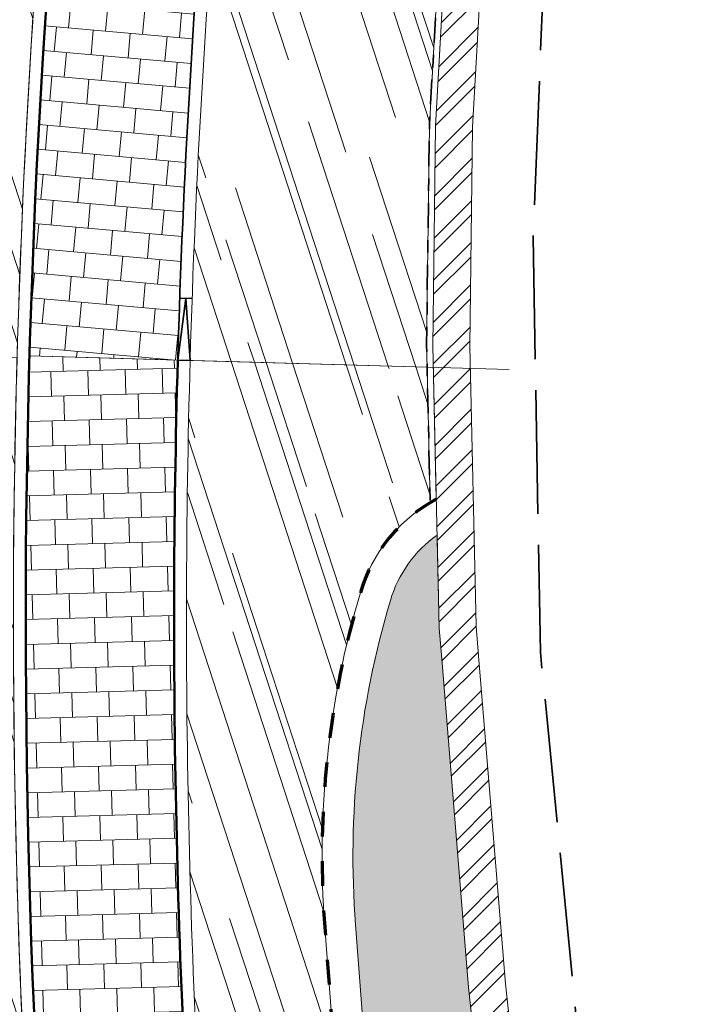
# Model space of a CAD drawing. Header units: metres. Extents: x 196674 to 197628, y 355499 to 356232.
# Tile 58 of 209: x 197060 to 197071, y 355636 to 355652. Entities that reach past the tile are written whole.
import ezdxf

# ---------------------------------------------------------------- set-up
doc = ezdxf.new("R2010")
doc.units = ezdxf.units.M
for name, pattern in [('VH-OPSLUITBAND-SO', [10, 4, -2, 2, -2]), ('ZZ-HIDDEN-SO', [4, 2, -2]), ('ZZ-SYSTEEMGRENS-SO', [5, 4, -1])]:
    doc.linetypes.add(name, pattern=pattern)
doc.layers.get('0').update_dxf_attribs({"lineweight": 25})
for name, color, linetype, lineweight, true_color in [('N-WE-GR-BEPLANTING_BEPLANTINGSPLAN_DERDEN-V', 7, 'Continuous', 5, 0xd3e799), ('N-WE-GR-HAAG_HAAGSOORT-V', 7, 'Continuous', 18, 0x67a552), ('N-WE-VH-KANTOPSLUITING_GELEIDEBAND_50 200-G', 1, 'Continuous', 35, 0xff0000), ('N-WE-VH-KANTOPSLUITING_OPSLUITBAND_100X200-G', 150, 'VH-OPSLUITBAND-SO', 35, 0x007fff), ('N-WE-VH-KANTOPSLUITING_OPSLUITBAND_200X250-G', 7, 'Continuous', 50, 0x0029a5), ('N-WE-VH-KANTOPSLUITING_OPSLUITBAND_480_500x160-G', 150, 'ZZ-HIDDEN-SO', 70, 0x007fff), ('N-WE-VH-KANTOPSLUITING_VERLAGINGSBAND_GELEIDEBAND_50 200-G', 1, 'Continuous', 35, 0xff0000), ('N-WE-VH-OPENVERHARDING_NATUURSTEEN_ZWARTBROEKPLEIN-A', 7, 'Continuous', 20, 0xd9795e), ('N-WE-VH-OPENVERHARDING_TEGEL_200x300_FIETSPAD_ROOD-A', 7, 'Continuous', 5, 0xe04d68), ('X-XX-AL-GRENS_SYSTEEMGRENS-G', 7, 'ZZ-SYSTEEMGRENS-SO', 35, 0xd60036)]:
    doc.layers.add(name, color=color, linetype=linetype, lineweight=lineweight, true_color=true_color)
doc.layers.add('N-WE-VH-HULPLIJN-G', color=40, linetype='Continuous', lineweight=5, plot=False)
doc.layers.add('N-WE-VH-KANTOPSLUITING_ACHTERKANTBAND-G', color=50, linetype='Continuous', lineweight=18)
doc.layers.add('N-WE-VH-MATERIAALGRENS-G', color=7, linetype='Continuous', lineweight=13)
pattern_1 = [(288.0600000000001, (197056.2115529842, 355734.4411217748), (2.285864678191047, -2.49423789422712), [21, -2.799999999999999, 6.999999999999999, -1.4]), (288.0600000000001, (197138.0089711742, 355715.2408764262), (1.336245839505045, 1.908269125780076), [4.199999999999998, -0.4619999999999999, 8.399999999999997, -1.05]), (288.0600000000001, (197057.2309859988, 355733.5100705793), (3.148679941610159, -6.630539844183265), [11.2, -1.96, 5.599999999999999, -1.4])]

# ---------------------------------------------------------------- blocks, each defined once
blk = doc.blocks.new('Verloopband')
at = {"flags": 128}
blk.add_lwpolyline([(-0.2763672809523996, 0.9662406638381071), (0, 0), (-0.4622285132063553, 0.8923814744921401)], close=True, dxfattribs=at)

msp = doc.modelspace()

# ---------------------------------------------------------------- hatches: boundary and pattern name
at = {"layer": 'N-WE-GR-BEPLANTING_BEPLANTINGSPLAN_DERDEN-V'}
h = msp.add_hatch(color=256, dxfattribs=at)
h.dxf.hatch_style = 1
edge = h.paths.add_edge_path()
edge.add_line((197067.276112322, 355641.7946899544), (197067.2355563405, 355642.2907076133))
edge.add_line((197067.2355563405, 355642.2907076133), (197067.2013287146, 355643.7963908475))
edge.add_arc((197068.36199709, 355642.1676339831), 2.000000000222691, 125.4740510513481, 163.391866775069)
edge.add_arc((197080.340522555, 355638.5948289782), 14.5000003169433, 163.3918671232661, 184.3595136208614)
edge.add_line((197065.882474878, 355637.4926191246), (197066.4156203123, 355630.4991760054))
edge.add_arc((197075.8881340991, 355631.2213134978), 9.49999999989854, 184.3595137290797, 204.0247347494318)
edge.add_arc((197068.5811758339, 355627.9642656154), 1.500000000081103, 204.024734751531, 278.3793594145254)
edge.add_line((197068.7997657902, 355626.4802782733), (197068.6368064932, 355627.9765034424))
edge.add_line((197068.6368064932, 355627.9765034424), (197067.7106533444, 355636.4800603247))
edge.add_line((197067.7106533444, 355636.4800603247), (197067.276112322, 355641.7946899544))
at = {"layer": 'N-WE-GR-HAAG_HAAGSOORT-V'}
h = msp.add_hatch(dxfattribs=at)
h.set_pattern_fill('ANSI32', color=256, scale=0.05)
h.set_pattern_definition([(45, (0, 0), (-0.3367596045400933, 0.3367596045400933), []), (45, (0.2245065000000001, 0), (-0.3367596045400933, 0.3367596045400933), [])])
h.paths.add_polyline_path([(197068.4518149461, 355629.6750196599), (197069.0482876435, 355629.7399836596), (197068.308, 355636.537), (197067.8741167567, 355641.843584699), (197067.835, 355642.322), (197067.732, 355646.853), (197067.777, 355650.391), (197068.06, 355655.439), (197068.455, 355659.37), (197069.197, 355663.961), (197070.478, 355670.012), (197071.764, 355675.336), (197084.887, 355674.794), (197084.9117598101, 355675.3934889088), (197071.296461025, 355675.9558216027), (197069.8931066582, 355670.1459781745), (197068.6075036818, 355664.0734298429), (197067.8595086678, 355659.4449390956), (197067.4619027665, 355655.4880054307), (197067.1771861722, 355650.4094528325), (197067.1319358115, 355646.8517689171), (197067.2357962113, 355642.287773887), (197067.276112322, 355641.7946899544), (197067.7105437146, 355636.4814011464)])
h.paths.add_polyline_path([(197068.6683616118, 355627.6867773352), (197069.4620674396, 355620.3992972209), (197070.058540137, 355620.4642612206), (197069.2648343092, 355627.7517413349)])
at = {"layer": 'N-WE-VH-OPENVERHARDING_NATUURSTEEN_ZWARTBROEKPLEIN-A'}
h = msp.add_hatch(dxfattribs=at)
h.set_pattern_fill('AVH-NATUURSTEEN-SO', color=256, scale=0.7, angle=258.0600000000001, pattern_type=2)
h.set_pattern_definition(pattern_1)
edge = h.paths.add_edge_path()
edge.add_line((197066.4964715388, 355679.148365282), (197065.486907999, 355679.5570579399))
edge.add_line((197065.486907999, 355679.5570579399), (197065.4863987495, 355679.5572640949))
edge.add_arc((197063.9161497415, 355680.3298040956), 1.749999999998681, 166.2130756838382, 333.80347526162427, ccw=False)
edge.add_line((197062.2165695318, 355680.7468497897), (197062.2184395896, 355680.7544708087))
edge.add_line((197062.2184395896, 355680.7544708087), (197061.2472523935, 355680.992782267))
edge.add_line((197061.2472523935, 355680.992782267), (197060.8964660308, 355679.5632277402))
edge.add_arc((197254.9399665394, 355631.9485250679), 199.8000000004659, 166.2130756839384, 171.3133603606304)
edge.add_line((197057.4318461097, 355662.1243823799), (197058.7006255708, 355646.7597257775))
edge.add_line((197058.7006255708, 355646.7597257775), (197058.9274666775, 355646.7426049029))
edge.add_line((197058.9274666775, 355646.7426049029), (197060.4062864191, 355646.6606599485))
edge.add_arc((197210.5463776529, 355642.4188437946), 150.1999999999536, 171.4986476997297, 178.3816878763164, ccw=False)
edge.add_arc((197111.6451402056, 355657.2021191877), 50.20000000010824, 154.076149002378, 171.4986476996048, ccw=False)
h = msp.add_hatch(dxfattribs=at)
h.set_pattern_fill('AVH-NATUURSTEEN-SO', color=256, scale=0.7, angle=258.0600000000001, pattern_type=2)
h.set_pattern_definition(pattern_1)
edge = h.paths.add_edge_path()
edge.add_line((197068.5086696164, 355664.0894063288), (197069.7952356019, 355670.166698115))
edge.add_line((197069.7952356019, 355670.166698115), (197071.2185378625, 355676.0591252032))
edge.add_line((197071.2185378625, 355676.0591252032), (197068.6338682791, 355677.1217197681))
edge.add_arc((197111.6451402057, 355657.202119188), 47.40000000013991, 155.1499602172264, 171.4986476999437)
edge.add_arc((197210.546377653, 355642.4188437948), 147.3999999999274, 171.4986476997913, 178.3665220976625)
edge.add_line((197063.2062766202, 355646.6205848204), (197067.0395874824, 355646.5112691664))
edge.add_line((197067.0395874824, 355646.5112691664), (197067.0319213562, 355646.8512683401))
edge.add_line((197067.0319213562, 355646.8512683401), (197067.0772493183, 355650.4150534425))
edge.add_line((197067.0772493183, 355650.4150534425), (197067.3619623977, 355655.4936104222))
edge.add_line((197067.3619623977, 355655.4936104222), (197067.7606106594, 355659.4609175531))
edge.add_line((197067.7606106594, 355659.4609175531), (197068.5086696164, 355664.0894063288))
h = msp.add_hatch(dxfattribs=at)
h.set_pattern_fill('AVH-NATUURSTEEN-SO', color=256, scale=0.7, angle=258.0600000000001, pattern_type=2)
h.set_pattern_definition(pattern_1)
edge = h.paths.add_edge_path()
edge.add_line((197060.4062864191, 355646.6606599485), (197058.9274666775, 355646.7426049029))
edge.add_line((197058.9274666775, 355646.7426049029), (197058.9225685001, 355646.6852409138))
edge.add_line((197058.9225685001, 355646.6852409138), (197059.2217596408, 355646.6632258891))
edge.add_arc((197255.2935133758, 355631.9434314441), 196.623510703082, 175.7066585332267, 180.3364257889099)
edge.add_line((197058.6733921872, 355630.7889163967), (197060.7832484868, 355630.9713487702))
edge.add_arc((197210.5463776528, 355642.4188437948), 150.1999999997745, 178.3816878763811, 184.3710372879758, ccw=False)
h = msp.add_hatch(dxfattribs=at)
h.set_pattern_fill('AVH-NATUURSTEEN-SO', color=256, scale=0.7, angle=258.0600000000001, pattern_type=2)
h.set_pattern_definition(pattern_1)
edge = h.paths.add_edge_path()
edge.add_line((197067.0894114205, 355644.3194996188), (197067.0395874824, 355646.5112691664))
edge.add_line((197067.0395874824, 355646.5112691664), (197063.2062766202, 355646.6205848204))
edge.add_arc((197210.5463776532, 355642.4188437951), 147.4000000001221, 178.3665220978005, 184.3710372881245)
edge.add_line((197063.5751044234, 355631.1847508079), (197065.848656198, 355631.3585350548))
edge.add_line((197065.848656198, 355631.3585350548), (197065.3839215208, 355637.4546118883))
edge.add_arc((197080.3405225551, 355638.5948289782), 15.00000031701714, 163.3918671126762, 184.3595136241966, ccw=False)
edge.add_arc((197068.3619970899, 355642.167633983), 2.500000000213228, 120.59952419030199, 163.3918667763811, ccw=False)
at = {"layer": 'N-WE-VH-OPENVERHARDING_TEGEL_200x300_FIETSPAD_ROOD-A'}
h = msp.add_hatch(dxfattribs=at)
h.set_pattern_fill('AVH-TEGEL_200X300_HALFST', color=256, scale=2, angle=354.9052936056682, pattern_type=2)
h.set_pattern_definition([(354.9052936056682, (0, 0), (0.03552090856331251, 0.3984197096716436), []), (84.90529360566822, (0, 0), (-0.5976295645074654, 0.0532813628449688), [0.4, -0.4]), (84.90529360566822, (0.3984197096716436, -0.03552090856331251), (-0.5976295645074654, 0.0532813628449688), [-0.4, 0.4])])
edge = h.paths.add_edge_path()
edge.add_line((197064.5681511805, 355664.2389582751), (197062.1945214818, 355664.5937568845))
edge.add_arc((197210.546377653, 355642.4188437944), 150.0000000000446, 171.4986476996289, 178.3665220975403)
edge.add_line((197060.6073331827, 355646.6946996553), (197063.0063578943, 355646.6262859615))
edge.add_arc((197210.5463776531, 355642.4188437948), 147.6000000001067, 171.498647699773, 178.366522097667, ccw=False)
h = msp.add_hatch(dxfattribs=at)
h.set_pattern_fill('AVH-TEGEL_200X300_HALFST', color=256, scale=2, angle=1.531899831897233, pattern_type=2)
h.set_pattern_definition([(1.531899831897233, (0, 0), (-0.01069340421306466, 0.3998570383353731), []), (91.53189983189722, (0, 0), (-0.5997855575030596, -0.01604010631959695), [0.4, -0.4]), (91.53189983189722, (0.3998570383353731, 0.01069340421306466), (-0.5997855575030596, -0.01604010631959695), [-0.4, 0.4])])
edge = h.paths.add_edge_path()
edge.add_line((197063.0063578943, 355646.6262859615), (197060.6073331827, 355646.6946996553))
edge.add_arc((197210.5463776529, 355642.4188437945), 149.9999999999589, 178.3665220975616, 184.3710372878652)
edge.add_line((197060.9826667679, 355630.9865917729), (197063.3756861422, 355631.1695078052))
edge.add_arc((197210.546377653, 355642.4188437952), 147.59999999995, 178.3665220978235, 184.3710372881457, ccw=False)

# ---------------------------------------------------------------- linework, layer by layer
at = {"layer": 'N-WE-VH-HULPLIJN-G', "flags": 128}
for points in [[(197066.4964715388, 355679.148365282), (197065.486907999, 355679.5570579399), (197065.4863987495, 355679.5572640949, -0.8971730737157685), (197062.2165695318, 355680.7468497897), (197062.2184395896, 355680.7544708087), (197061.2472523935, 355680.992782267), (197060.8964660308, 355679.5632277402, 0.02225786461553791), (197057.4318461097, 355662.1243823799), (197058.7006255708, 355646.7597257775), (197058.9274666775, 355646.7426049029), (197060.4062864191, 355646.6606599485, -0.0300419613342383), (197061.9967190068, 355664.6233234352, -0.07616677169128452)], [(197068.5086696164, 355664.0894063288), (197069.7952356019, 355670.166698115), (197071.2185378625, 355676.0591252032), (197068.6338682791, 355677.1217197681, 0.0714558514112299), (197064.7659536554, 355664.2093917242, 0.0299757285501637), (197063.2062766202, 355646.6205848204), (197067.0395874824, 355646.5112691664), (197067.0319213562, 355646.8512683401), (197067.0772493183, 355650.4150534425), (197067.3619623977, 355655.4936104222), (197067.7606106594, 355659.4609175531)], [(197064.5681511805, 355664.2389582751), (197062.1945214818, 355664.5937568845, 0.0299757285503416), (197060.6073331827, 355646.6946996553), (197063.0063578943, 355646.6262859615, -0.02997572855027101)], [(197060.4062864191, 355646.6606599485), (197058.9274666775, 355646.7426049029), (197058.9225685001, 355646.6852409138), (197059.2217596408, 355646.6632258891, 0.02020391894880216), (197058.6733921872, 355630.7889163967), (197060.7832484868, 355630.9713487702, -0.02613941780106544)], [(197063.0063578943, 355646.6262859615), (197060.6073331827, 355646.6946996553, 0.02620563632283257), (197060.9826667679, 355630.9865917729), (197063.3756861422, 355631.1695078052, -0.02620563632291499)], [(197067.0894114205, 355644.3194996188), (197067.0395874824, 355646.5112691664), (197063.2062766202, 355646.6205848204, 0.02620563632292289), (197063.5751044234, 355631.1847508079), (197065.848656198, 355631.3585350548), (197065.3839215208, 355637.4546118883, -0.09174473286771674), (197065.9662920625, 355642.8821949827, -0.1889173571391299)], [(197067.276112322, 355641.7946899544), (197067.2355563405, 355642.2907076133), (197067.2013287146, 355643.7963908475, 0.1669739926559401), (197066.445433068, 355642.739282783, 0.09174473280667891), (197065.882474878, 355637.4926191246), (197066.4156203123, 355630.4991760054, 0.08601692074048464), (197067.2111211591, 355627.3535691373, 0.3363167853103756), (197068.7997657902, 355626.4802782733), (197068.6368064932, 355627.9765034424), (197067.7106533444, 355636.4800603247)]]:
    msp.add_lwpolyline(points, format="xyb", close=True, dxfattribs=at)
msp.add_lwpolyline([(197068.370020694, 355646.4733288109), (197060.6073331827, 355646.6946996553)], dxfattribs=at)
at = {"layer": 'N-WE-VH-KANTOPSLUITING_ACHTERKANTBAND-G', "flags": 128}
for points in [[(197061.081269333, 355627.5707179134), (197061.0339202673, 355628.0638764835, -0.06109962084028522), (197061.9967190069, 355664.6233234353, -0.1146455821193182), (197070.3545490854, 355685.7525497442, 0.1004609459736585), (197077.7796610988, 355703.0862526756, 0.4597310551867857), (197077.0375828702, 355704.0476230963, -0.008919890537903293), (197069.8268953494, 355704.5490966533)], [(197067.2013287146, 355643.7963908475, 0.1669739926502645), (197066.445433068, 355642.739282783, 0.09174473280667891), (197065.882474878, 355637.4926191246), (197066.4156203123, 355630.4991760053, 0.086016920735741), (197067.2111211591, 355627.3535691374, 0.3363167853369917), (197068.7997657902, 355626.4802782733, 0.3363167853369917)]]:
    msp.add_lwpolyline(points, format="xyb", dxfattribs=at)
at = {"layer": 'N-WE-VH-KANTOPSLUITING_ACHTERKANTBAND-G'}
for points in [[(197079.9544448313, 355700.0890350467, -0.08792909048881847), (197072.6576099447, 355684.1600954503, 0.114645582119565), (197064.7659536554, 355664.2093917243, 0.02997572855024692), (197063.2062766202, 355646.6205848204, 0.02997572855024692)], [(197063.2062766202, 355646.6205848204, 0.02620563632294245), (197063.5751044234, 355631.1847508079, 0.02620563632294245)]]:
    msp.add_lwpolyline(points, format="xyb", dxfattribs=at)
at = {"layer": 'N-WE-VH-KANTOPSLUITING_ACHTERKANTBAND-G', "flags": 128}
msp.add_lwpolyline([(197084.9153002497, 355675.3933426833), (197071.296461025, 355675.9558216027), (197069.8927733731, 355670.1445983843), (197068.6070025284, 355664.0710625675), (197067.8598091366, 355659.4479293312), (197067.4616820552, 355655.4858089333), (197067.1772137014, 355650.4116172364), (197067.1319357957, 355646.8517676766), (197067.1881772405, 355644.3749280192)], dxfattribs=at)
at = {"layer": 'N-WE-VH-KANTOPSLUITING_GELEIDEBAND_50 200-G', "ltscale": 0.2, "flags": 128}
msp.add_lwpolyline([(197069.5824864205, 355679.4842455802, 0.01269805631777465), (197068.5055151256, 355677.3200899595, 0.07212136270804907), (197064.5681511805, 355664.2389582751, 0.0299757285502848), (197063.0063578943, 355646.6262859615)], format="xyb", dxfattribs=at)
at = {"layer": 'N-WE-VH-KANTOPSLUITING_OPSLUITBAND_100X200-G', "ltscale": 0.1, "flags": 128}
msp.add_lwpolyline([(197084.9194268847, 355675.4932575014), (197071.2185378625, 355676.0591252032), (197069.7952356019, 355670.166698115), (197068.5086696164, 355664.0894063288), (197067.7606106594, 355659.4609175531), (197067.3619623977, 355655.4936104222), (197067.0772493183, 355650.4150534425), (197067.0319213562, 355646.8512683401), (197067.0894114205, 355644.3194996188)], dxfattribs=at)
at = {"layer": 'N-WE-VH-KANTOPSLUITING_OPSLUITBAND_200X250-G', "ltscale": 0.1, "flags": 128}
for points in [[(197061.3376972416, 355626.9925788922), (197061.2330047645, 355628.0829909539, -0.06109962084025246), (197062.1945214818, 355664.5937568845, -0.1146455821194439), (197070.5190534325, 355685.6388030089, 0.1004609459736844), (197077.9754950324, 355703.0456439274, 0.4597310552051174), (197077.0478972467, 355704.2473569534, -0.00872652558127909), (197070.0002734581, 355704.7347516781)], [(197063.0063578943, 355646.6262859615, 0.0262056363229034), (197063.3756861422, 355631.1695078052, 0.0262056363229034)]]:
    msp.add_lwpolyline(points, format="xyb", dxfattribs=at)
at = {"layer": 'N-WE-VH-KANTOPSLUITING_OPSLUITBAND_480_500x160-G', "ltscale": 0.2, "flags": 128}
msp.add_lwpolyline([(197067.1881772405, 355644.3749280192, 0.2006738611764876), (197065.9662920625, 355642.8821949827, 0.09174473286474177), (197065.3839215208, 355637.4546118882), (197065.9170669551, 355630.4611687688, 0.08601692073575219), (197066.7544362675, 355627.1500036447, 0.3336946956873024), (197068.8539576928, 355625.9829554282, 0.3336946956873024)], format="xyb", dxfattribs=at)
at = {"layer": 'N-WE-VH-KANTOPSLUITING_VERLAGINGSBAND_GELEIDEBAND_50 200-G', "flags": 128}
msp.add_lwpolyline([(197063.0348636, 355647.6258795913), (197063.2347823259, 355647.6201784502)], dxfattribs=at)
at = {"layer": 'N-WE-VH-MATERIAALGRENS-G', "flags": 128}
msp.add_lwpolyline([(197068.4518149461, 355629.6750196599), (197069.0482876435, 355629.7399836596), (197068.308, 355636.537), (197067.8741167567, 355641.843584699), (197067.835, 355642.322), (197067.732, 355646.853), (197067.777, 355650.391), (197068.06, 355655.439), (197068.455, 355659.37), (197069.197, 355663.961), (197070.478, 355670.012), (197071.764, 355675.336), (197084.887, 355674.794), (197084.9117598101, 355675.3934889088), (197071.296461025, 355675.9558216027), (197069.8931066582, 355670.1459781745), (197068.6075036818, 355664.0734298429), (197067.8595086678, 355659.4449390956), (197067.4619027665, 355655.4880054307), (197067.1771861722, 355650.4094528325), (197067.1319358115, 355646.8517689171), (197067.2357962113, 355642.287773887), (197067.276112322, 355641.7946899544), (197067.7105437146, 355636.4814011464)], close=True, dxfattribs=at)
at = {"layer": 'X-XX-AL-GRENS_SYSTEEMGRENS-G', "ltscale": 0.5, "flags": 128}
msp.add_lwpolyline([(197173.0845801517, 355664.4267221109), (197172.678291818, 355658.1040395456), (197176.2062336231, 355657.9276386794), (197179.6585214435, 355660.8258546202), (197196.8460500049, 355641.1849859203), (197196.618113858, 355640.9851655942), (197203.3658004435, 355633.2880423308), (197204.598351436, 355636.2035375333), (197206.181120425, 355637.5931654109), (197210.3450714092, 355632.9793581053), (197211.1344663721, 355633.8542043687), (197215.577003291, 355630.1111014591), (197222.812057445, 355638.6980935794), (197225.7729980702, 355636.1981525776), (197252.4997837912, 355613.6295939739), (197256.3974516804, 355618.2471244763), (197230.4350738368, 355640.1698336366), (197234.5465854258, 355645.0395252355), (197230.9951246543, 355648.102425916), (197227.7363916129, 355651.014992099), (197227.7150354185, 355650.9915016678), (197227.3858924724, 355651.2966605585), (197230.5297411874, 355654.3837220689), (197222.7747070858, 355662.5864016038), (197213.3031688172, 355673.0409596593), (197208.7438719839, 355679.5515306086), (197204.6678372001, 355688.2834966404), (197202.9207222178, 355693.3147658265), (197202.5296188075, 355695.8358091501), (197209.2561496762, 355696.7388380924), (197208.765603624, 355699.4053961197), (197208.8375775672, 355699.4157603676), (197208.4960738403, 355702.0476424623), (197209.7550059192, 355702.1614664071), (197209.6289773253, 355703.3557373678), (197209.431316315, 355705.9322142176), (197209.3853665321, 355708.5054020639), (197209.4909423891, 355711.0763696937), (197209.825975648, 355714.406320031), (197209.1003553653, 355714.700446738), (197209.2732684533, 355715.2254737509), (197208.7827839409, 355715.4092287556), (197209.8333840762, 355718.2914021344), (197204.6571410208, 355720.1605124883), (197206.9259623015, 355726.3911903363), (197207.3755778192, 355727.6258113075), (197205.6951706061, 355728.2354618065), (197201.970541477, 355729.6509828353, -0.03199396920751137), (197199.2658455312, 355725.4928494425), (197194.4988616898, 355729.2364659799), (197191.8020115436, 355731.3330088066), (197190.6829954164, 355730.2418318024), (197188.9323846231, 355731.7580333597, 0.01582069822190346), (197191.308975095, 355733.798286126), (197190.5246250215, 355734.700084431), (197189.8547559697, 355735.4391273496), (197188.5065648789, 355737.3969406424), (197188.3768484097, 355737.5504837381), (197186.2264232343, 355740.6599554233), (197185.4143065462, 355740.8273772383), (197177.0047230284, 355735.000759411), (197161.0308464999, 355735.7499021), (197143.9921317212, 355736.546230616), (197117.3114725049, 355737.8750504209), (197104.5701917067, 355738.4152468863), (197089.3270001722, 355739.2400485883), (197089.4979420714, 355743.4763910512), (197087.6423294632, 355744.6045541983), (197087.2320594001, 355744.8539874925), (197086.4302028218, 355745.4612094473), (197085.6301577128, 355746.0670596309), (197084.2515270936, 355747.3631431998), (197083.0033431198, 355748.790046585), (197081.9521148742, 355750.2640411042), (197081.052108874, 355751.8364435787), (197080.680597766, 355752.6629727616), (197080.3089695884, 355753.4897623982), (197079.7287775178, 355755.2084983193), (197079.3027229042, 355757.0287405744), (197079.0552433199, 355758.8767777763), (197078.9881413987, 355760.748092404), (197079.0484954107, 355761.6954089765), (197079.4901165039, 355761.5482019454), (197081.8987959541, 355767.3947458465), (197083.4122910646, 355769.9863346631), (197084.9290730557, 355772.1438856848), (197085.2777218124, 355772.6391357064), (197085.9504292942, 355773.4546849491), (197087.2615113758, 355775.0451778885), (197089.4568843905, 355777.2328139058), (197092.7058230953, 355779.8115121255), (197090.7255592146, 355782.8612331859), (197090.5279328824, 355783.1655891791), (197094.0593130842, 355784.7965387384), (197089.240221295, 355793.944965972), (197079.8514273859, 355789.6587774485), (197073.1066642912, 355808.1301448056), (197062.6964714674, 355839.0387078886), (197050.201550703, 355834.8591941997), (197054.256388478, 355823.4068109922), (197060.9054150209, 355805.9824325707), (197064.0917084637, 355798.9340248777), (197065.6061934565, 355785.3714584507), (197066.4118943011, 355778.1591798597), (197064.2976158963, 355775.7696807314), (197061.8930028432, 355773.065075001), (197059.8798242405, 355770.937906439), (197059.567781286, 355770.7063368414), (197054.395078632, 355766.8676324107), (197050.1449273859, 355764.4954855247), (197046.646028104, 355763.2036366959), (197046.6485450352, 355763.1967402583), (197042.8018864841, 355761.7681380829), (197042.6247659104, 355761.7025895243), (197032.2172606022, 355760.2665015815), (197022.1724443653, 355758.1057256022), (197022.1490316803, 355758.1349914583), (197018.4791559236, 355757.3507739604), (197017.1834583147, 355757.8590001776), (197013.9320116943, 355762.4906063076), (197012.2359937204, 355764.9334332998), (197011.548662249, 355765.9454268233), (197009.5874376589, 355768.7952768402), (197008.1879451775, 355770.6627745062), (197008.1739746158, 355770.651876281), (197004.3621297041, 355775.7021426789), (197000.7500667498, 355780.6711859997), (196997.3281167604, 355785.4310589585), (196992.0624097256, 355792.5561596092), (196987.5636689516, 355799.6503659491), (196980.2918957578, 355812.3582609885), (196971.7451011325, 355828.1610038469), (196956.4456734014, 355821.2458726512), (196960.0166344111, 355812.4100996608), (196962.4976294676, 355807.0886023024, -0.6085831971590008), (196961.4131292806, 355806.2394416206), (196970.6320923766, 355792.5786144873), (196976.225457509, 355784.303374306), (196982.879968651, 355776.9163582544), (196982.5041383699, 355776.476222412), (196987.7472751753, 355765.3430715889), (196990.3620391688, 355759.9089379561), (196989.6128942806, 355758.3801676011), (196986.801356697, 355757.089894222), (196981.5916446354, 355758.3619052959), (196976.4931413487, 355759.6093032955), (196973.9250311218, 355760.2238822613), (196971.9270970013, 355760.7020113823), (196970.093883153, 355761.1263081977), (196965.2690985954, 355762.243003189), (196955.7026120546, 355764.457163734), (196954.8259486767, 355764.7114400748), (196955.7288446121, 355765.5914382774), (196946.4199106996, 355767.8862061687), (196945.5109518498, 355767.0898728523), (196943.3561815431, 355767.6616250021), (196942.0243707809, 355768.0150110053), (196940.699224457, 355768.3753913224), (196937.911680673, 355769.161377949), (196937.9158913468, 355769.1720679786), (196934.1448626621, 355770.5833311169), (196931.0328001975, 355771.949971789), (196928.1497259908, 355773.3159879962), (196926.2238803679, 355774.3657393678), (196926.7008714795, 355775.2077771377), (196923.9720996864, 355776.8118532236), (196922.1171638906, 355777.9575551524), (196917.5440237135, 355780.8012867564), (196917.0166342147, 355779.9474843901), (196915.4224701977, 355780.9309636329), (196913.0167641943, 355782.4772167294), (196912.757872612, 355782.6539056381), (196911.190523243, 355783.7714957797), (196908.5042566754, 355786.2619442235), (196907.2206986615, 355787.4460719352), (196905.8442773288, 355789.1071714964), (196903.2522146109, 355793.7425243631), (196899.3236920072, 355801.1348770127), (196896.7844047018, 355806.8801932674), (196892.3931631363, 355816.7971943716), (196889.396342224, 355823.7408055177), (196885.4294056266, 355833.1531130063), (196886.3148759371, 355833.6745129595), (196885.0357126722, 355834.4994199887), (196884.9096875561, 355834.6903417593), (196883.5318420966, 355838.2464489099), (196881.8574062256, 355842.456115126), (196879.7964254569, 355847.3435551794), (196879.5508475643, 355847.9274201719), (196877.9207976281, 355851.9810838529), (196875.2708346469, 355858.5729917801), (196872.6243587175, 355865.1536886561), (196870.4789281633, 355870.5362599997), (196868.3870366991, 355875.7889875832), (196865.3800609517, 355883.3409266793), (196863.5295936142, 355887.9873007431), (196863.4110328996, 355888.2849971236), (196862.7400305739, 355889.9711056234), (196863.0622626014, 355890.0962442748), (196861.3970005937, 355894.1395962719), (196861.4037374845, 355894.142038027), (196859.229652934, 355899.4431236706), (196859.0298403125, 355899.3580359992), (196858.8952095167, 355899.696553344), (196858.3959365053, 355900.9492390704), (196849.546747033, 355923.1807260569), (196850.1922005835, 355924.6939033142), (196860.258528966, 355928.6657372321), (196869.5490503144, 355931.0234685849), (196873.3453938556, 355931.8019435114), (196886.2438454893, 355935.4284136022), (196898.3098795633, 355938.5764862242), (196898.3110943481, 355938.5724965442), (196903.1917021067, 355939.7712405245), (196904.7097162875, 355939.0568809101), (196905.0282216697, 355938.2924679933), (196909.0130922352, 355939.952830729), (196908.2642147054, 355942.2627148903), (196902.9799573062, 355958.738663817), (196902.4497829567, 355960.2008490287), (196901.8115777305, 355961.6192158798), (196900.9680556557, 355963.3204536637), (196898.0063144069, 355968.7541705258), (196894.5625896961, 355975.3226559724), (196892.3896866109, 355979.4813913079), (196888.5416758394, 355987.5664713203), (196887.4815956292, 355987.0834539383), (196885.6442474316, 355986.3271839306), (196885.5076204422, 355986.6344104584), (196873.7642690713, 355982.4273955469), (196860.8311621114, 355977.7025315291), (196860.6501748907, 355978.1868262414), (196859.8859481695, 355980.2917607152), (196853.3128873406, 355977.7107309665), (196853.73029577, 355976.6477246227), (196849.4907683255, 355974.9886047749), (196849.0872389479, 355976.0301083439), (196843.9608105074, 355973.9918913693), (196837.8119168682, 355989.4043746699), (196834.5901124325, 355988.2958011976), (196829.2277835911, 355986.0429299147), (196828.1156368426, 355985.4996470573), (196826.3328622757, 355984.7522034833), (196824.2538081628, 355989.7933135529), (196823.3493071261, 355989.4238303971), (196821.5217528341, 355993.9636112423), (196822.4415567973, 355994.327010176), (196811.4142395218, 356022.6098143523), (196811.1941616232, 356022.5241126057), (196809.0787073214, 356027.7608173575), (196808.1570951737, 356027.399245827), (196802.10045471, 356042.8370581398), (196803.0324375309, 356043.2047289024), (196801.2251267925, 356047.7859519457), (196800.9629805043, 356047.6825342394), (196799.5580754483, 356051.2186581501), (196798.9326303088, 356050.9700967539), (196795.7620501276, 356058.7913388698), (196785.962956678, 356083.7526770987), (196782.5256602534, 356092.3853087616), (196783.4607012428, 356092.7526788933), (196781.019036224, 356098.8045971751), (196780.1137519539, 356098.4428009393), (196778.7301102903, 356101.9178165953), (196774.5320198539, 356112.348299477), (196772.2902714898, 356117.515377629), (196776.44078803, 356119.079716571), (196791.849465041, 356131.7811384), (196790.0748953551, 356134.2200693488), (196802.0204483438, 356142.8516660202), (196802.0676224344, 356142.8083428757), (196807.6543048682, 356146.8198669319), (196821.3261595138, 356152.9520820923), (196824.118863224, 356147.8038902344), (196826.9348279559, 356140.6494155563), (196826.9667213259, 356140.5675271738), (196829.5085456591, 356133.5350799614), (196829.5777539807, 356133.3434260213), (196832.2898444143, 356127.7055041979), (196833.7548698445, 356124.6604513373), (196834.9901440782, 356122.0931766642), (196835.0225480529, 356122.0325953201), (196835.1990731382, 356121.7003128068), (196837.0506620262, 356117.8328811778), (196837.4462851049, 356117.0125892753), (196839.1926216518, 356113.3926815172), (196841.4323661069, 356114.511984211), (196841.8392721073, 356113.6336860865), (196848.0955434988, 356116.517072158), (196847.6769788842, 356117.425259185), (196852.5147321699, 356119.6548795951), (196850.4481800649, 356123.3458274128), (196845.5717484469, 356132.2801574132), (196843.8176550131, 356136.7414412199), (196842.4688873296, 356140.1178663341), (196840.0819394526, 356146.0228419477), (196839.9684512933, 356146.3257976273), (196837.6473192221, 356152.5214195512), (196836.4018865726, 356158.1741344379), (196834.8989662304, 356157.8391461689), (196833.0580044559, 356165.8451506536), (196834.6039987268, 356166.1812686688), (196833.231549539, 356172.4004655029), (196818.5547710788, 356168.2850407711), (196819.0904617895, 356165.4031631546), (196818.6774567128, 356164.7734485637), (196805.8544307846, 356160.1790812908), (196763.847697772, 356130.3813046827), (196763.5509762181, 356130.4127969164), (196762.5818188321, 356130.5249803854), (196761.7183121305, 356129.7086118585, 0.04730650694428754), (196752.2297252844, 356136.4176360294), (196747.6793319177, 356140.070134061), (196742.0814451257, 356144.4630395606), (196738.7537234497, 356147.2546337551), (196734.7560397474, 356150.8499354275), (196729.666907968, 356145.2019173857), (196729.4110213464, 356144.9179294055), (196728.5373751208, 356145.25504501), (196726.9098917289, 356145.8830452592), (196726.6614752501, 356145.2392657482), (196726.5077088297, 356145.3668838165), (196724.5966113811, 356147.0002316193), (196723.2386024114, 356148.3499242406), (196720.9989937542, 356150.8008754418), (196719.8259691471, 356152.0571855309), (196717.8551161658, 356153.8806850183), (196716.3066054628, 356155.1783671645), (196713.4920412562, 356157.0380855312), (196712.711518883, 356157.526736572), (196710.5865978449, 356158.6597682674), (196709.0460740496, 356159.8798850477, -0.1436820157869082), (196707.9944026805, 356162.614189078), (196707.7956403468, 356165.0395700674), (196705.255843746, 356165.9921554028), (196703.9080476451, 356165.8817021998), (196704.296213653, 356161.5859622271), (196704.322643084, 356161.4572245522), (196699.9945406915, 356161.1598107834), (196700.4765585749, 356140.6409319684, -0.8375811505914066), (196697.1042396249, 356117.7401990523), (196690.2804314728, 356092.1839640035, 0.01148923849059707), (196682.1238954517, 356058.6533288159), (196678.2447453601, 356040.9444071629), (196676.8078900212, 356034.3849397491), (196676.7367004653, 356034.0373672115), (196673.76097036, 356020.1679628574), (196685.4972137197, 356017.0123139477), (196688.4141098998, 356023.4875724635), (196684.7023326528, 356025.1594317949), (196684.8709302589, 356032.3200466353), (196686.954459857, 356036.67925281), (196701.2270857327, 356066.3816892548), (196697.4228360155, 356068.2135735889), (196701.9253072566, 356087.990611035), (196702.113404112, 356090.4525884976), (196703.1938799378, 356090.1812386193), (196704.7481254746, 356094.7148607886), (196705.3277865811, 356095.9075069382), (196706.1690198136, 356096.9042763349), (196707.142583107, 356097.5850231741), (196708.3354430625, 356098.0646037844), (196709.2981925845, 356097.8962027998), (196710.1314496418, 356097.4912135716), (196711.0135994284, 356096.7398888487), (196711.613187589, 356094.6944549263), (196715.3306055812, 356098.6467015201), (196723.1713741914, 356104.959617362), (196732.8379125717, 356111.0407349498), (196733.3237033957, 356110.1763676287), (196733.395023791, 356110.047721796, 0.4142124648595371), (196734.754474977, 356109.6579975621), (196736.9542150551, 356108.9736747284, -0.02164444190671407), (196739.4192796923, 356107.5715157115, 0.0006306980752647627), (196739.4214182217, 356107.5701773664, -0.2262979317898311), (196739.4250952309, 356107.5644124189), (196739.8764398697, 356106.708415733), (196739.5816296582, 356106.4366577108), (196740.3007240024, 356104.7008456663), (196740.9509263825, 356104.9922062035), (196741.9809548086, 356103.0387080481), (196744.8395286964, 356104.2229286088, -0.3990416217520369), (196746.5871881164, 356103.5518771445), (196746.6513408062, 356103.3996378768), (196746.689370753, 356103.0266088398), (196746.4151777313, 356101.5848105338), (196747.429397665, 356101.3609511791), (196747.5333455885, 356101.2994572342), (196747.5384435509, 356101.2929342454), (196766.0705486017, 356056.7132555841), (196765.1623874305, 356056.3282861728), (196767.2394890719, 356051.1270879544), (196768.1793575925, 356051.5344794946), (196771.4711978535, 356043.8233024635), (196774.40164759, 356036.7635904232), (196774.0151730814, 356036.5839879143), (196774.7283105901, 356034.7171646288), (196775.4376722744, 356034.2825268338), (196775.853972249, 356033.3023071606), (196775.6600364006, 356032.5504327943), (196776.765634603, 356029.8908119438), (196776.718840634, 356029.8583752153), (196777.0974306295, 356028.7594125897), (196777.9658206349, 356027.7189745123), (196778.0591666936, 356026.3169710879), (196778.4461698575, 356025.4565066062), (196778.8262353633, 356024.4427094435), (196778.82622122, 356024.4427022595), (196778.8266270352, 356024.4416646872), (196779.3783198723, 356022.97006407), (196779.3990069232, 356022.9782259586), (196780.7255773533, 356019.5865020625), (196780.754093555, 356019.5982524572), (196782.2401021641, 356015.8367131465), (196783.4327975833, 356012.7766123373), (196782.5021506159, 356012.4159202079), (196784.7325956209, 356006.6609931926), (196786.038590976, 356007.1671596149), (196787.6956637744, 356002.99373992), (196787.5357676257, 356002.9336515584), (196788.527525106, 356000.4577747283), (196788.2725773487, 356000.3582829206), (196788.9724314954, 355999.1126709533), (196789.3908675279, 355998.5302971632), (196789.7536275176, 355998.0254125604), (196789.9147147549, 355996.5999778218), (196790.4410486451, 355995.4737364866), (196790.4469192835, 355995.47546678), (196790.6242366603, 355994.9662783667), (196790.9335315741, 355995.0883984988), (196793.8902314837, 355987.5860400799), (196793.7542048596, 355987.5476454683), (196795.505857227, 355983.2445885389), (196795.6242983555, 355983.312781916), (196796.991807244, 355979.8198586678), (196797.0047048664, 355979.7233568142), (196796.9933585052, 355979.6824914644), (196796.9669683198, 355979.6505170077), (196796.822975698, 355979.5766059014), (196795.3985459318, 355979.0322727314), (196797.1469514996, 355974.4569848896), (196797.1501836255, 355974.4582530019), (196795.4187218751, 355970.4877992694), (196796.2201695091, 355969.6560949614), (196797.0849824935, 355967.4537241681), (196798.9466017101, 355968.1847329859), (196800.5529653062, 355968.8170288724), (196800.6150046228, 355968.7023501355), (196800.8616512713, 355968.7744826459), (196801.6407865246, 355967.8232749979), (196801.6785991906, 355967.7771113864), (196801.6961792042, 355966.4146603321), (196801.7040832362, 355965.8020978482, 0.2098831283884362), (196802.0368526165, 355965.0700742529, 0.1229137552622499), (196802.0944480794, 355964.5891732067), (196802.9107575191, 355962.4451987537), (196803.0986146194, 355962.5296289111, 0.04929694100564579), (196803.2118388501, 355962.3687718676), (196804.3748923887, 355961.0206686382), (196804.4152792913, 355960.973855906), (196804.4401436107, 355960.2826278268), (196804.4459236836, 355960.1212617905), (196803.9148513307, 355960.1157297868), (196805.8237591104, 355955.3454282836), (196806.4277367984, 355955.633371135), (196806.6532355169, 355955.5186944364), (196807.0270248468, 355954.5686016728), (196806.896691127, 355954.2200849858), (196806.3685258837, 355953.9064868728), (196808.2467157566, 355949.1968786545), (196809.0713129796, 355949.5131897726), (196810.7611227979, 355945.21653999), (196812.8164223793, 355939.9905657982), (196815.7958787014, 355932.7153467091), (196817.2786866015, 355929.1286764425), (196819.2233460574, 355924.3463577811), (196820.974699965, 355919.8030463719), (196821.7022264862, 355917.7120897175), (196822.8275510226, 355914.9902061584), (196826.5518493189, 355905.5439142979), (196827.5083210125, 355903.1053161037), (196827.5308293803, 355903.1196992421), (196828.5703350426, 355900.3870734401, 0.1057314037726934), (196828.7975064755, 355900.0358952, 0.1359501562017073), (196828.9295866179, 355899.5185573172), (196829.4561675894, 355898.5993144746), (196829.938950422, 355897.0408730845, 0.1142322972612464), (196830.1661458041, 355896.6512290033, 0.1021066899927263), (196830.23636084, 355896.2531616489), (196830.8234352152, 355894.775179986, 0.09413674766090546), (196831.0235326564, 355894.4601106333, 0.07582889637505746), (196831.0699955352, 355894.1621297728), (196831.3336353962, 355893.3277624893), (196830.5490288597, 355891.650566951), (196830.730654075, 355891.1774844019), (196831.6305612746, 355889.0373983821), (196832.1718899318, 355888.9724389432), (196833.8661398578, 355884.6967749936), (196833.0916363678, 355884.3898747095), (196834.2334853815, 355881.5063921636), (196835.7340846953, 355881.0039957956), (196836.3963712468, 355880.6373454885), (196840.5779483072, 355870.1214583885), (196841.1998491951, 355870.3833319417), (196841.8607508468, 355868.7841549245), (196841.3542408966, 355868.5492854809), (196842.9471889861, 355864.5225379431), (196843.474497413, 355864.7627851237), (196844.0946204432, 355863.1667495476), (196843.4777571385, 355862.8872750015), (196845.6058022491, 355857.295932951), (196845.6591832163, 355857.3179956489), (196848.9573390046, 355849.3870718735), (196849.4691744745, 355849.5945842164), (196850.1900661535, 355847.7561027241), (196849.7024440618, 355847.5164343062), (196851.7354952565, 355842.3219023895), (196851.9803218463, 355841.6963600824), (196852.2130822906, 355841.1927849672), (196852.6975573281, 355840.1446276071), (196853.8314006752, 355837.546665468), (196857.1022606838, 355828.931799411), (196857.1021774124, 355828.9317655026), (196857.104474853, 355828.9259676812), (196857.5027287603, 355827.8770374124), (196857.5177064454, 355827.8831363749), (196859.2608649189, 355823.4841013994, 0.1197895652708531), (196859.5336863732, 355823.098470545, 0.1217854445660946), (196859.5998818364, 355822.6230344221), (196860.3813539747, 355820.6705579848), (196861.5845120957, 355817.6645162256), (196865.3571916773, 355808.1762108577), (196866.650424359, 355804.9223955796), (196866.9894190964, 355804.0482756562), (196869.9609907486, 355796.3858853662), (196870.2417437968, 355795.6982130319), (196874.2597470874, 355785.8213624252), (196876.4751023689, 355779.9106257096), (196876.5248359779, 355779.9270586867), (196877.4783340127, 355777.609714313), (196877.4870572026, 355777.6127263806, 0.01261409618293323), (196879.1276028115, 355773.4671132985), (196880.5794819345, 355769.9265380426), (196879.4564760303, 355768.8985009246), (196871.5899269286, 355765.9267262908), (196874.6150694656, 355763.7405958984), (196870.7815163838, 355762.3431721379), (196871.1765744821, 355761.2637959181), (196873.4589399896, 355754.9534811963), (196873.8205499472, 355753.8743063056), (196877.933770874, 355755.2526192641), (196879.3161058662, 355751.4604592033), (196887.4423074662, 355755.0355723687), (196887.6524770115, 355755.1609821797), (196887.7433886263, 355755.192988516), (196887.8657880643, 355755.2134610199), (196887.9953583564, 355755.215742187), (196888.0352466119, 355755.2100166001), (196888.0806541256, 355755.194805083), (196888.1556229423, 355755.1569219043), (196888.2342456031, 355755.1058393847), (196888.2799178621, 355755.067193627), (196888.3187308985, 355755.0246841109), (196888.3560790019, 355754.9712798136), (196888.4037650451, 355754.8834089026), (196890.242957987, 355750.9480844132), (196890.4947138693, 355750.6026519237), (196890.4494791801, 355750.5430745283), (196891.628236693, 355748.1977836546), (196891.6577586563, 355747.9263099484), (196893.7087405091, 355743.5292781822), (196894.4921495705, 355741.852565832), (196896.872192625, 355740.7600377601), (196896.2575067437, 355739.8318439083), (196898.2715684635, 355738.9073148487), (196899.8509010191, 355738.4527733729), (196902.2825244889, 355737.7529374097), (196907.1457714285, 355736.3532654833), (196917.8474241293, 355733.273265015), (196918.1089377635, 355734.2346253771), (196926.0062285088, 355731.9296392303), (196927.0971120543, 355732.0253109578), (196927.2914126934, 355732.7211091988), (196949.25195892, 355726.9179402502), (196950.9690876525, 355725.7952060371), (196950.858498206, 355725.3568524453), (196952.0887336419, 355725.1461394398), (196952.8819526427, 355724.9555262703), (196952.8603227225, 355724.8954303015), (196952.056959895, 355721.6922553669), (196951.4518210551, 355719.279440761), (196959.2800080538, 355717.3161154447), (196960.8516613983, 355723.8815794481), (196967.4256969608, 355722.1306030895), (196973.9033481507, 355720.4361775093), (196977.8684934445, 355719.3989738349), (196980.4243569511, 355718.8238264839), (196993.7588386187, 355715.5105551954), (196994.7639516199, 355716.0034841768), (196994.9897167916, 355716.0545171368), (196996.5017647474, 355715.9488593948), (196997.3169796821, 355715.6092477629), (196997.9952041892, 355715.036856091), (196998.4610569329, 355714.3165586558), (196998.8408934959, 355713.1578975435), (196998.8373696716, 355713.1068020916), (196998.8026880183, 355712.6039181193), (196998.5054317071, 355711.57326714), (196998.967312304, 355710.0772094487), (197001.8739445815, 355710.9575141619), (197005.9055135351, 355697.924832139), (197007.9029397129, 355691.7178882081), (197012.9334617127, 355675.5491580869), (197017.8784535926, 355659.8034283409), (197019.9986344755, 355652.9868181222), (197022.5523518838, 355644.9202439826), (197025.6999454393, 355634.5227791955), (197025.7567598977, 355634.1895291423), (197025.7192859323, 355633.9168304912), (197025.6181435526, 355633.7020966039), (197025.4453286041, 355633.4758310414), (197025.195021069, 355633.3010221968), (197024.8842618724, 355633.1887622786), (197022.7809993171, 355632.7952119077), (197021.2249886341, 355633.6494658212), (197017.690051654, 355632.6264885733), (197017.7273360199, 355632.4752797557), (197014.1229230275, 355631.4103093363), (197014.0722671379, 355631.5493647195), (197010.0124796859, 355630.3545619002), (197006.5432104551, 355629.6017441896), (197006.5540181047, 355629.5513084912), (197001.1443281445, 355628.4894595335), (196999.2574320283, 355628.1228370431), (197001.9823300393, 355614.4304461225), (197003.2307288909, 355614.6849740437), (197003.6205128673, 355613.1185353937), (197004.006443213, 355611.2187676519), (197003.9614653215, 355611.2096196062), (197004.2119997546, 355610.206901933), (197004.3094756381, 355609.7270704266), (197004.3307955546, 355609.7314437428), (197004.8907984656, 355607.4901357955), (197029.380694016, 355613.7773555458), (197029.3841525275, 355613.7521287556), (197029.4775205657, 355613.7547588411), (197031.0334295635, 355607.6447371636), (197027.1484354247, 355606.7099934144), (197028.7114272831, 355600.2542212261), (197028.8948398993, 355600.3195751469), (197029.4531395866, 355598.0973388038), (197030.7251398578, 355593.0343377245), (197031.3437632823, 355590.5737261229), (197031.1685464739, 355590.5261238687), (197032.7880676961, 355584.152430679), (197036.6741025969, 355585.3719723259), (197038.212636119, 355579.409403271), (197038.2010121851, 355579.4060264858), (197038.2728747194, 355579.1493745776), (197038.1803194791, 355579.1132554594), (197039.3673898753, 355574.1879968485), (197040.0304268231, 355571.0320611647), (197040.88012635, 355567.656390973), (197041.2093863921, 355566.3427106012), (197041.6648791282, 355566.4332058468), (197042.8515333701, 355561.7517462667), (197043.1005016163, 355560.7271915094), (197044.6430261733, 355554.3201080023), (197045.6960009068, 355554.5759243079), (197046.0663295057, 355552.9632527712), (197063.3112487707, 355556.2858520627), (197062.5528863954, 355564.4253253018), (197069.6953954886, 355564.7548009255), (197074.0489944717, 355565.8013962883), (197074.0651927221, 355569.3434042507), (197066.8277845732, 355574.7719568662), (197065.569183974, 355592.4263893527), (197065.9890710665, 355592.2571108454), (197066.9647035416, 355591.9362835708), (197067.948629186, 355591.6804678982), (197069.8143987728, 355591.2835510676), (197070.9138968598, 355590.9670390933), (197072.0547459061, 355590.5568482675), (197073.3952542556, 355590.1721260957, -0.1152568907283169), (197081.1782353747, 355583.3636143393), (197088.1711537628, 355574.4210026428), (197092.5545327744, 355568.8154951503), (197099.4778845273, 355574.1657522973), (197101.0604109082, 355575.3887037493), (197095.3593342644, 355582.7660237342), (197094.9766501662, 355582.4665704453), (197094.8981522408, 355582.7529220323), (197094.2118387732, 355584.4945289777), (197092.7090311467, 355587.275688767), (197091.4245338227, 355588.9961585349), (197089.3067641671, 355591.1364624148), (197086.8976383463, 355592.962353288), (197085.5348704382, 355593.9300294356), (197077.2085234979, 355604.9027706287, -0.1058183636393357), (197071.6588760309, 355616.7440490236), (197070.2271579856, 355628.1527461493), (197068.8732504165, 355641.9015009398), (197068.754855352, 355648.6106856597), (197069.0445282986, 355655.8010382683), (197070.1813272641, 355663.7801162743), (197072.5559036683, 355674.3024406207), (197085.7316641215, 355673.7582615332), (197087.7834693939, 355674.5971967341), (197090.8065214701, 355674.4470028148), (197098.1397626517, 355681.0156148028), (197098.4240622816, 355685.9810240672), (197101.9406964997, 355685.7710316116), (197102.3433846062, 355697.078343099), (197156.4463787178, 355694.9579822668), (197156.2249856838, 355688.6267763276), (197150.0560632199, 355688.8424945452), (197149.8181020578, 355683.7954412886), (197156.0430107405, 355683.50194597), (197155.9434362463, 355681.3833071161), (197156.9940530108, 355681.3047563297), (197158.577914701, 355681.1016482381), (197160.1073547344, 355680.7434348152), (197161.7057278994, 355680.1852727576), (197163.2304949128, 355679.453872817), (197164.6201168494, 355678.5906370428), (197165.2392169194, 355678.1079641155), (197164.835822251, 355677.6446703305), (197163.4881835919, 355676.095416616), (197166.6344331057, 355672.654307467), (197167.6288975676, 355673.3756308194), (197167.9025847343, 355672.918075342), (197168.564826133, 355671.7474093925), (197169.0719519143, 355670.160087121), (197169.4840139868, 355668.6115914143), (197169.5948482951, 355667.1735395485), (197169.7172811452, 355664.6284666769), (197173.0845635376, 355664.4267231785)], format="xyb", dxfattribs=at)

# ---------------------------------------------------------------- block references
at = {"layer": 'N-WE-VH-KANTOPSLUITING_VERLAGINGSBAND_GELEIDEBAND_50 200-G', "ltscale": 0.2, "xscale": -1.000000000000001, "rotation": 200.0388453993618}
msp.add_blockref('Verloopband', (197063.134822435, 355647.6230290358), dxfattribs=at)

doc.saveas('drawing.dxf')
